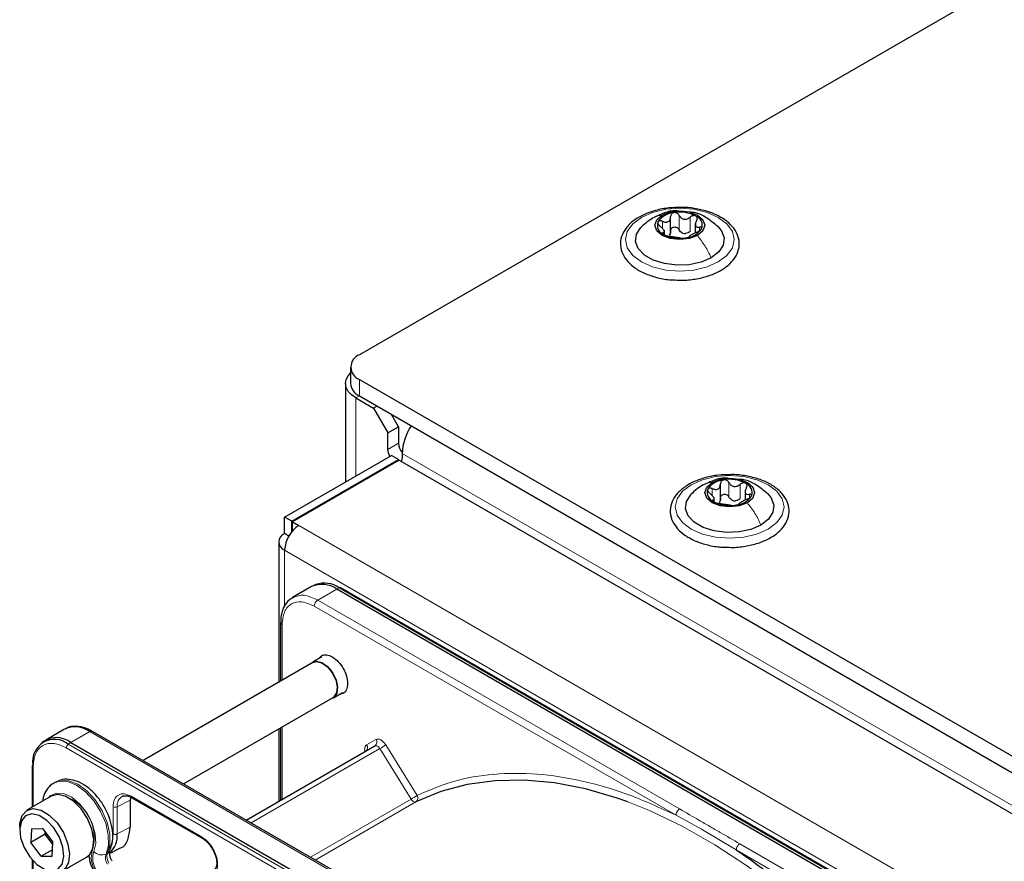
# Paper-space layout 'Blatt2' of a CAD drawing. Header units: millimetres. Extents: x 5 to 418, y 2 to 292.
# Tile 61 of 100: x 86 to 102, y 238 to 252. Entities that reach past the tile are written whole.
import ezdxf

# ---------------------------------------------------------------- set-up
doc = ezdxf.new("R2010")
doc.units = ezdxf.units.MM

psp = doc.layouts.new('Blatt2')

# ---------------------------------------------------------------- linework, layer by layer
at = {"color": 7, "linetype": 'Continuous', "lineweight": 25}
for p, q in [((110.534, 257.379), (91.395, 246.33)), ((96.545, 248.351), (96.545, 248.614)), ((96.954, 248.51), (96.954, 248.347)), ((96.442, 248.322), (96.442, 248.39)), ((91.248, 246.126), (91.248, 245.854)), ((91.395, 245.922), (149.142, 212.585)), ((91.165, 245.854), (91.165, 244.224)), ((91.336, 245.615), (91.63, 245.445)), ((91.395, 245.649), (149.142, 212.313)), ((91.689, 245.479), (91.63, 245.445)), ((91.63, 245.445), (91.866, 245.037)), ((92.043, 245.139), (91.925, 245.343)), ((91.866, 245.037), (92.043, 245.139)), ((92.043, 245.139), (92.043, 244.867)), ((91.866, 244.765), (91.866, 245.037)), ((90.157, 243.642), (91.925, 244.663)), ((90.275, 243.574), (92.043, 244.595)), ((92.055, 244.588), (90.287, 243.567)), ((92.043, 244.595), (91.925, 244.663)), ((92.043, 244.581), (92.043, 244.595)), ((92.055, 244.588), (148.364, 212.081)), ((92.102, 244.697), (92.102, 244.629)), ((97.37, 243.928), (97.37, 244.192)), ((97.266, 243.9), (97.266, 243.968)), ((97.779, 244.088), (97.779, 243.925)), ((90.275, 243.574), (90.157, 243.642)), ((90.157, 243.37), (90.157, 243.642)), ((90.275, 243.402), (90.275, 243.574)), ((90.287, 243.567), (90.393, 243.506)), ((90.287, 243.431), (90.287, 243.567)), ((90.226, 243.33), (90.157, 243.37)), ((90.287, 243.431), (90.296, 243.426)), ((90.06, 243.234), (90.06, 240.909)), ((90.602, 242.494), (90.288, 242.312)), ((90.674, 242.527), (90.629, 242.507)), ((104.059, 234.983), (91.084, 242.474)), ((103.994, 234.962), (91.019, 242.452)), ((90.092, 241.897), (90.092, 240.928)), ((90.776, 241.332), (90.623, 241.244)), ((90.627, 241.237), (87.815, 239.614)), ((90.964, 240.652), (91.118, 240.74)), ((88.482, 239.229), (90.96, 240.659)), ((86.517, 240.136), (86.204, 239.955)), ((91.165, 237.68), (86.976, 240.098)), ((90.06, 240.139), (90.06, 238.937)), ((90.092, 240.158), (90.092, 238.956)), ((86.179, 239.938), (86.139, 239.909)), ((86.621, 239.913), (99.596, 232.423)), ((89.523, 238.628), (91.652, 239.857)), ((85.98, 239.527), (85.98, 238.843)), ((86.365, 239.257), (86.341, 239.244)), ((86.399, 239.052), (86.295, 239.024)), ((86.295, 239.024), (85.894, 238.793)), ((87.61, 239.009), (87.6, 238.961)), ((87.6, 238.961), (87.6, 238.512)), ((87.628, 239.001), (88.802, 238.323)), ((85.773, 238.526), (85.773, 238.472)), ((85.967, 238.488), (85.957, 238.258)), ((86.192, 238.395), (85.957, 238.258)), ((85.967, 238.488), (86.149, 238.49)), ((86.149, 238.49), (86.32, 238.263)), ((86.192, 238.395), (86.194, 238.43)), ((86.192, 238.395), (86.217, 238.4)), ((86.319, 238.227), (86.192, 238.395)), ((86.128, 238.031), (85.957, 238.258)), ((86.31, 238.033), (86.32, 238.263)), ((86.315, 238.139), (86.128, 238.031)), ((87.261, 238.079), (87.433, 238.165)), ((85.98, 237.972), (85.98, 232.477)), ((86.128, 238.031), (86.31, 238.033)), ((86.477, 237.783), (86.878, 238.014))]:
    psp.add_line(p, q, dxfattribs=at)
at = {"color": 7, "linetype": 'Continuous', "lineweight": 18}
for p, q in [((96.41, 248.421), (96.41, 248.538)), ((96.686, 248.399), (96.686, 248.637)), ((96.871, 248.371), (96.871, 248.609)), ((96.422, 248.328), (96.422, 248.35)), ((97.023, 248.381), (97.023, 248.443)), ((91.395, 245.922), (91.395, 245.649)), ((91.395, 245.649), (91.336, 245.615)), ((91.336, 244.323), (91.336, 245.615)), ((92.043, 244.867), (91.866, 244.765)), ((148.317, 212.245), (92.102, 244.697)), ((97.235, 243.999), (97.235, 244.116)), ((97.511, 243.977), (97.511, 244.215)), ((97.696, 243.949), (97.696, 244.187)), ((97.247, 243.905), (97.247, 243.928)), ((97.848, 243.959), (97.848, 244.021)), ((90.393, 243.506), (146.49, 211.122)), ((90.157, 243.098), (146.254, 210.714)), ((90.157, 243.098), (90.157, 242.177)), ((91.019, 242.452), (91.062, 242.473)), ((91.062, 242.473), (104.037, 234.982)), ((90.705, 242.271), (91.019, 242.452)), ((96.636, 238.712), (90.646, 242.169)), ((96.694, 238.814), (90.705, 242.271)), ((90.116, 241.863), (90.116, 240.942)), ((86.621, 239.913), (86.934, 240.094)), ((86.934, 240.094), (91.123, 237.676)), ((90.116, 240.172), (90.116, 238.97)), ((86.577, 239.884), (86.621, 239.913)), ((99.553, 232.393), (86.577, 239.884)), ((91.515, 239.874), (91.669, 239.963)), ((91.832, 239.874), (92.349, 239.038)), ((99.52, 232.334), (86.545, 239.825)), ((89.602, 238.582), (91.733, 239.812)), ((92.25, 238.976), (91.733, 239.812)), ((85.995, 239.507), (85.995, 238.851)), ((87.6, 238.961), (87.388, 238.85)), ((87.618, 239.024), (88.792, 238.346)), ((92.25, 238.976), (90.585, 238.015)), ((92.33, 238.931), (90.664, 237.969)), ((87.319, 238.402), (87.319, 238.851)), ((87.388, 238.401), (87.388, 238.85)), ((96.636, 238.712), (97.055, 238.479)), ((87.6, 238.512), (87.388, 238.401)), ((97.055, 238.479), (97.632, 238.136)), ((103.681, 234.781), (97.691, 238.238)), ((87.225, 238.081), (87.202, 238.068)), ((103.622, 234.679), (97.632, 238.136)), ((85.995, 237.956), (85.995, 232.631))]:
    psp.add_line(p, q, dxfattribs=at)
at = {"color": 7, "linetype": 'Continuous', "lineweight": 18, "flags": 128}
for points in [[(96.062, 248.602), (96.248, 248.685), (96.465, 248.737), (96.698, 248.754), (96.931, 248.737), (97.148, 248.685), (97.334, 248.602), (97.477, 248.495), (97.567, 248.369), (97.598, 248.235), (97.567, 248.1), (97.477, 247.975), (97.334, 247.867), (97.148, 247.785), (96.931, 247.733), (96.698, 247.715), (96.465, 247.733), (96.248, 247.785), (96.062, 247.867), (95.919, 247.975), (95.829, 248.1), (95.798, 248.235), (95.829, 248.369), (95.919, 248.495), (96.062, 248.602)], [(96.887, 244.18), (97.073, 244.263), (97.29, 244.314), (97.523, 244.332), (97.756, 244.314), (97.973, 244.263), (98.159, 244.18), (98.302, 244.072), (98.392, 243.947), (98.423, 243.813), (98.392, 243.678), (98.302, 243.553), (98.159, 243.445), (97.973, 243.363), (97.756, 243.311), (97.523, 243.293), (97.29, 243.311), (97.073, 243.363), (96.887, 243.445), (96.743, 243.553), (96.654, 243.678), (96.623, 243.813), (96.654, 243.947), (96.743, 244.072), (96.887, 244.18)], [(91.733, 239.812), (91.724, 239.825), (91.714, 239.837), (91.703, 239.846), (91.692, 239.853), (91.681, 239.858), (91.671, 239.86), (91.661, 239.86), (91.652, 239.857)], [(87.202, 238.068), (87.242, 238.212), (87.24, 238.387), (87.196, 238.579), (87.113, 238.771), (86.998, 238.95), (86.86, 239.1), (86.711, 239.209), (86.562, 239.269), (86.426, 239.274), (86.341, 239.244)], [(86.365, 239.257), (86.449, 239.288), (86.586, 239.282), (86.735, 239.223), (86.884, 239.114), (87.021, 238.964), (87.136, 238.785), (87.219, 238.592), (87.263, 238.4), (87.265, 238.225), (87.225, 238.081)], [(86.248, 238.997), (86.278, 239.029), (86.378, 239.077), (86.501, 239.069), (86.636, 239.007), (86.768, 238.896), (86.884, 238.748), (86.972, 238.579), (87.023, 238.405), (87.032, 238.243), (86.998, 238.112)], [(92.33, 238.931), (92.321, 238.929), (92.311, 238.928), (92.301, 238.931), (92.29, 238.936), (92.279, 238.943), (92.269, 238.953), (92.259, 238.964), (92.25, 238.976)], [(101.719, 233.617), (101.301, 234.256), (100.858, 234.872), (100.391, 235.46), (99.905, 236.017), (99.401, 236.539), (98.883, 237.023), (98.355, 237.467), (97.819, 237.867), (97.278, 238.222), (96.736, 238.529), (96.196, 238.786), (95.836, 238.93)]]:
    psp.add_lwpolyline(points, dxfattribs=at)
at = {"color": 7, "linetype": 'Continuous', "lineweight": 25, "flags": 128}
for points in [[(96.406, 248.641), (96.54, 248.693), (96.698, 248.711), (96.856, 248.693), (96.99, 248.641), (97.079, 248.564), (97.11, 248.473), (97.079, 248.382), (96.99, 248.305)], [(96.99, 248.305), (96.856, 248.253), (96.698, 248.235), (96.54, 248.253), (96.406, 248.305), (96.317, 248.382), (96.285, 248.473), (96.317, 248.564), (96.406, 248.641)], [(97.216, 247.935), (97.049, 247.863), (96.854, 247.821), (96.646, 247.813), (96.442, 247.838), (96.258, 247.896), (96.111, 247.981), (96.011, 248.087), (95.966, 248.205), (95.981, 248.325), (96.054, 248.438), (96.059, 248.443)], [(97.328, 248.451), (97.385, 248.383), (97.429, 248.265), (97.415, 248.145), (97.342, 248.032), (97.216, 247.935)], [(91.336, 245.615), (91.263, 245.666), (91.209, 245.725), (91.176, 245.788), (91.165, 245.854), (91.176, 245.919), (91.209, 245.982), (91.248, 246.027)], [(91.901, 244.649), (91.875, 244.708), (91.866, 244.765)], [(92.102, 244.629), (92.093, 244.582), (92.086, 244.57)], [(97.231, 244.219), (97.365, 244.271), (97.523, 244.289), (97.681, 244.271), (97.815, 244.219), (97.904, 244.142), (97.935, 244.051), (97.904, 243.96), (97.815, 243.882)], [(97.815, 243.882), (97.681, 243.831), (97.523, 243.813), (97.365, 243.831), (97.231, 243.882), (97.142, 243.96), (97.11, 244.051), (97.142, 244.142), (97.231, 244.219)], [(98.041, 243.513), (97.874, 243.441), (97.679, 243.399), (97.471, 243.39), (97.267, 243.416), (97.083, 243.474), (96.936, 243.559), (96.836, 243.665), (96.791, 243.782), (96.806, 243.903), (96.879, 244.015), (96.884, 244.02)], [(98.153, 244.029), (98.21, 243.961), (98.254, 243.843), (98.239, 243.723), (98.167, 243.61), (98.041, 243.513)], [(90.589, 241.215), (90.61, 241.235), (90.684, 241.26), (90.775, 241.237), (90.868, 241.17), (90.95, 241.07), (91.009, 240.95), (91.034, 240.831), (91.023, 240.729), (90.977, 240.661), (90.923, 240.638)], [(90.627, 241.237), (90.686, 241.252), (90.775, 241.23), (90.866, 241.165), (90.947, 241.067), (91.004, 240.95), (91.029, 240.834), (91.018, 240.735), (90.973, 240.668), (90.96, 240.659)], [(95.836, 238.93), (95.661, 238.991), (95.135, 239.145), (94.621, 239.244), (94.121, 239.29), (93.64, 239.281), (93.179, 239.218), (92.741, 239.101), (92.33, 238.931)], [(86.878, 238.014), (86.926, 238.053), (86.984, 238.162), (86.998, 238.309), (86.968, 238.479), (86.896, 238.654), (86.791, 238.814), (86.664, 238.942), (86.528, 239.024), (86.399, 239.052)], [(85.773, 238.526), (85.776, 238.575), (85.812, 238.705), (85.889, 238.79), (85.998, 238.82)], [(85.972, 238.732), (85.871, 238.702), (85.802, 238.619), (85.774, 238.493), (85.789, 238.339), (85.847, 238.175), (85.94, 238.021), (86.056, 237.897), (86.183, 237.816), (86.305, 237.789), (86.406, 237.819), (86.475, 237.902), (86.503, 238.028), (86.488, 238.182), (86.43, 238.346), (86.337, 238.5), (86.22, 238.624), (86.094, 238.705), (85.972, 238.732)], [(85.998, 238.82), (86.128, 238.793), (86.263, 238.711), (86.391, 238.583), (86.496, 238.423), (86.567, 238.248), (86.597, 238.078), (86.583, 237.93), (86.525, 237.822), (86.431, 237.763), (86.31, 237.762), (86.186, 237.812)]]:
    psp.add_lwpolyline(points, dxfattribs=at)
at = {"color": 7, "linetype": 'Continuous', "lineweight": 25}
for centre, radius, start, end in [((96.621, 248.34), 0.342, 93.4335, 146.5611), ((96.699, 248.115), 0.576, 62.6428, 99.7711), ((96.491, 248.474), 0.165, 160.539, 249.2579), ((96.905, 248.472), 0.165, 340.539, 69.2579), ((96.801, 248.546), 0.211, 254.2708, 268.1431), ((96.775, 248.606), 0.342, 273.4335, 326.5611), ((96.697, 248.831), 0.576, 242.6428, 279.7711), ((91.472, 246.126), 0.218, 110.7834, 249.2166), ((91.498, 245.878), 0.251, 185.6948, 245.6253), ((92.967, 244.663), 0.866, 145.4765, 177.7594), ((92.301, 244.88), 0.259, 182.8617, 219.6461), ((97.446, 243.918), 0.342, 93.4335, 146.5611), ((97.524, 243.693), 0.576, 62.6428, 99.7711), ((97.316, 244.052), 0.165, 160.539, 249.2579), ((97.73, 244.05), 0.165, 340.539, 69.2579), ((97.599, 244.183), 0.342, 273.4335, 326.5611), ((97.522, 244.409), 0.576, 242.6428, 279.7711), ((97.625, 244.124), 0.211, 254.2708, 268.1431), ((90.669, 243.075), 0.512, 122.6055, 177.3945), ((90.209, 243.234), 0.146, 110.7834, 249.2166), ((90.775, 242.112), 0.419, 54.3824, 114.3071), ((90.815, 242.122), 0.429, 54.844, 109.1737), ((91.074, 242.453), 0.0233, 64.1059, 120.3461), ((86.69, 239.754), 0.419, 54.3824, 114.3071), ((86.958, 240.06), 0.0419, 65.6929, 125.6176), ((86.349, 239.604), 0.362, 50.7967, 189.214), ((86.382, 239.605), 0.39, 52.237, 121.2851), ((86.003, 239.526), 0.0233, 119.6454, 175.8931), ((87.01, 238.368), 0.379, 312.0455, 5.0454)]:
    psp.add_arc(centre, radius, start, end, dxfattribs=at)
at = {"color": 7, "linetype": 'Continuous', "lineweight": 18}
for centre, radius, start, end in [((86.623, 239.821), 0.0777, 125.6892, 177.1989), ((91.452, 239.829), 0.0772, 307.8335, 35.0766), ((91.607, 239.919), 0.0769, 306.3512, 35.1851), ((90.964, 241.145), 1.539, 299.9888, 304.3156), ((86.004, 239.529), 0.0242, 184.4143, 246.9058), ((86.278, 238.339), 0.728, 343.7575, 77.8727), ((87.561, 238.874), 0.175, 119.2886, 187.7145), ((91.481, 240.309), 1.539, 299.9888, 304.3156), ((92.283, 238.995), 0.0788, 306.4033, 33.6243), ((87.358, 238.015), 0.4, 162.4884, 214.4618), ((87.344, 238.003), 0.362, 162.4884, 214.4618), ((87.13, 238.226), 0.174, 221.048, 294.5), ((87.383, 238.01), 0.19, 162.4884, 214.4618), ((87.407, 238.024), 0.19, 162.4884, 214.4618), ((87.18, 238.162), 0.0922, 299.1324, 333.6598)]:
    psp.add_arc(centre, radius, start, end, dxfattribs=at)
at = {"color": 7, "linetype": 'Continuous', "lineweight": 25}
for points, knots in [([(96.714, 248.768), (96.647, 248.767), (96.504, 248.765), (96.294, 248.723), (96.095, 248.653), (95.928, 248.554), (95.801, 248.432), (95.725, 248.29), (95.706, 248.141), (95.744, 247.998), (95.829, 247.87), (95.929, 247.782), (96, 247.739), (96.02, 247.727)], [0, 0, 0, 0, 0.086679, 0.18602, 0.285774, 0.386232, 0.487425, 0.587594, 0.683756, 0.776289, 0.868666, 0.964239, 1, 1, 1, 1]), ([(96.675, 248.708), (96.659, 248.71), (96.581, 248.719), (96.447, 248.685), (96.342, 248.636), (96.293, 248.613)], [0, 0, 0, 0, 0.12537, 0.585999, 1, 1, 1, 1]), ([(96.601, 248.682), (96.593, 248.68), (96.576, 248.676), (96.558, 248.659), (96.547, 248.639), (96.546, 248.623), (96.545, 248.616)], [0, 0, 0, 0, 0.250033, 0.499632, 0.749228, 1, 1, 1, 1]), ([(96.686, 248.637), (96.682, 248.644), (96.673, 248.658), (96.652, 248.674), (96.627, 248.683), (96.61, 248.682), (96.601, 248.682)], [0, 0, 0, 0, 0.249815, 0.499908, 0.75012, 1, 1, 1, 1]), ([(96.623, 247.569), (96.667, 247.567), (96.787, 247.56), (96.983, 247.584), (97.194, 247.638), (97.38, 247.722), (97.531, 247.831), (97.636, 247.963), (97.687, 248.11), (97.679, 248.258), (97.62, 248.395), (97.514, 248.516), (97.367, 248.619), (97.181, 248.7), (96.969, 248.75), (96.808, 248.772), (96.723, 248.768), (96.714, 248.768)], [0, 0, 0, 0, 0.043178, 0.116961, 0.19094, 0.26533, 0.340301, 0.415461, 0.48884, 0.558844, 0.627333, 0.696902, 0.76915, 0.842962, 0.916921, 0.990714, 1, 1, 1, 1]), ([(97.333, 248.446), (97.264, 248.504), (97.143, 248.604), (96.977, 248.683), (96.889, 248.688), (96.867, 248.69)], [0, 0, 0, 0, 0.507466, 0.877443, 1, 1, 1, 1]), ([(96.259, 248.598), (96.225, 248.577), (96.153, 248.532), (96.09, 248.472), (96.057, 248.441)], [0, 0, 0, 0, 0.473586, 1, 1, 1, 1]), ([(96.336, 248.529), (96.334, 248.524), (96.332, 248.513), (96.339, 248.493), (96.353, 248.473), (96.366, 248.462), (96.373, 248.456)], [0, 0, 0, 0, 0.249857, 0.499466, 0.749011, 1, 1, 1, 1]), ([(96.41, 248.538), (96.402, 248.541), (96.387, 248.546), (96.364, 248.547), (96.345, 248.542), (96.339, 248.533), (96.336, 248.529)], [0, 0, 0, 0, 0.249807, 0.500055, 0.750309, 1, 1, 1, 1]), ([(96.41, 248.538), (96.427, 248.532), (96.453, 248.523), (96.485, 248.525), (96.508, 248.532), (96.525, 248.547), (96.542, 248.574), (96.544, 248.599), (96.545, 248.616)], [0, 0, 0, 0, 0.249168, 0.374303, 0.498903, 0.623987, 0.749746, 1, 1, 1, 1]), ([(96.686, 248.637), (96.696, 248.623), (96.71, 248.6), (96.741, 248.581), (96.767, 248.573), (96.795, 248.573), (96.832, 248.581), (96.855, 248.598), (96.871, 248.609)], [0, 0, 0, 0, 0.249199, 0.374336, 0.49893, 0.624007, 0.749759, 1, 1, 1, 1]), ([(96.963, 248.626), (96.956, 248.629), (96.943, 248.635), (96.917, 248.633), (96.892, 248.625), (96.878, 248.614), (96.871, 248.609)], [0, 0, 0, 0, 0.249991, 0.499611, 0.749127, 1, 1, 1, 1]), ([(96.974, 248.549), (96.967, 248.534), (96.955, 248.51), (96.954, 248.481), (96.958, 248.463), (96.968, 248.45), (96.988, 248.44), (97.009, 248.442), (97.023, 248.443)], [0, 0, 0, 0, 0.249201, 0.374338, 0.498932, 0.624008, 0.74976, 1, 1, 1, 1]), ([(96.974, 248.549), (96.977, 248.557), (96.985, 248.571), (96.986, 248.593), (96.98, 248.613), (96.969, 248.622), (96.963, 248.626)], [0, 0, 0, 0, 0.249852, 0.499902, 0.750115, 1, 1, 1, 1]), ([(96.422, 248.35), (96.429, 248.352), (96.441, 248.355), (96.442, 248.369), (96.438, 248.382), (96.428, 248.4), (96.408, 248.425), (96.387, 248.444), (96.373, 248.456)], [0, 0, 0, 0, 0.249201, 0.3743378, 0.4989316, 0.6240084, 0.74976, 1, 1, 1, 1]), ([(96.422, 248.35), (96.418, 248.349), (96.411, 248.347), (96.41, 248.34), (96.416, 248.331), (96.427, 248.323), (96.433, 248.32)], [0, 0, 0, 0, 0.249852, 0.499902, 0.750115, 1, 1, 1, 1]), ([(96.545, 248.378), (96.545, 248.365), (96.544, 248.339), (96.53, 248.319), (96.524, 248.309)], [0, 0, 0, 0, 0.50155, 1, 1, 1, 1]), ([(96.545, 248.378), (96.546, 248.385), (96.547, 248.401), (96.558, 248.421), (96.576, 248.437), (96.6, 248.445), (96.627, 248.445), (96.652, 248.436), (96.673, 248.42), (96.682, 248.406), (96.686, 248.399)], [0, 0, 0, 0, 0.125193, 0.249438, 0.374279, 0.499024, 0.623869, 0.749369, 0.87443, 1, 1, 1, 1]), ([(96.743, 248.343), (96.731, 248.35), (96.707, 248.364), (96.693, 248.388), (96.686, 248.399)], [0, 0, 0, 0, 0.498457, 1, 1, 1, 1]), ([(96.871, 248.371), (96.859, 248.362), (96.836, 248.344), (96.808, 248.338), (96.794, 248.335)], [0, 0, 0, 0, 0.501552, 1, 1, 1, 1]), ([(96.986, 248.362), (96.969, 248.354), (96.943, 248.343), (96.91, 248.325), (96.888, 248.313), (96.871, 248.302), (96.854, 248.291), (96.852, 248.287), (96.851, 248.284)], [0, 0, 0, 0, 0.249168, 0.374303, 0.498903, 0.623987, 0.749746, 1, 1, 1, 1]), ([(96.986, 248.362), (96.993, 248.365), (97.009, 248.372), (97.032, 248.386), (97.051, 248.402), (97.057, 248.412), (97.06, 248.417)], [0, 0, 0, 0, 0.249807, 0.500055, 0.750309, 1, 1, 1, 1]), ([(97.06, 248.417), (97.062, 248.422), (97.064, 248.431), (97.057, 248.44), (97.043, 248.445), (97.03, 248.444), (97.023, 248.443)], [0, 0, 0, 0, 0.249857, 0.499466, 0.749011, 1, 1, 1, 1]), ([(96.433, 248.32), (96.44, 248.316), (96.453, 248.309), (96.479, 248.3), (96.504, 248.294), (96.518, 248.291), (96.525, 248.29)], [0, 0, 0, 0, 0.249991, 0.499611, 0.749127, 1, 1, 1, 1]), ([(96.71, 248.262), (96.7, 248.263), (96.686, 248.265), (96.655, 248.269), (96.629, 248.273), (96.601, 248.277), (96.564, 248.284), (96.541, 248.288), (96.525, 248.29)], [0, 0, 0, 0, 0.249199, 0.374336, 0.49893, 0.624007, 0.749759, 1, 1, 1, 1]), ([(96.71, 248.262), (96.714, 248.261), (96.723, 248.26), (96.744, 248.259), (96.769, 248.26), (96.786, 248.263), (96.795, 248.264)], [0, 0, 0, 0, 0.2498147, 0.4999078, 0.7501201, 1, 1, 1, 1]), ([(96.795, 248.264), (96.803, 248.265), (96.82, 248.268), (96.838, 248.274), (96.849, 248.28), (96.85, 248.282), (96.851, 248.284)], [0, 0, 0, 0, 0.250033, 0.499632, 0.749228, 1, 1, 1, 1]), ([(96.02, 247.727), (96.05, 247.711), (96.138, 247.664), (96.308, 247.608), (96.484, 247.572), (96.592, 247.57), (96.623, 247.569)], [0, 0, 0, 0, 0.180167, 0.52014, 0.85956, 1, 1, 1, 1]), ([(97.538, 244.346), (97.472, 244.345), (97.329, 244.342), (97.119, 244.301), (96.92, 244.231), (96.753, 244.132), (96.626, 244.009), (96.55, 243.868), (96.531, 243.719), (96.568, 243.576), (96.654, 243.448), (96.754, 243.36), (96.825, 243.317), (96.845, 243.305)], [0, 0, 0, 0, 0.086679, 0.18602, 0.285774, 0.386232, 0.487425, 0.587594, 0.683756, 0.776289, 0.868666, 0.964239, 1, 1, 1, 1]), ([(97.5, 244.286), (97.484, 244.288), (97.406, 244.297), (97.272, 244.263), (97.167, 244.214), (97.118, 244.19)], [0, 0, 0, 0, 0.12537, 0.585999, 1, 1, 1, 1]), ([(97.426, 244.26), (97.418, 244.258), (97.401, 244.253), (97.383, 244.237), (97.372, 244.217), (97.371, 244.201), (97.37, 244.193)], [0, 0, 0, 0, 0.250033, 0.499632, 0.749228, 1, 1, 1, 1]), ([(97.511, 244.215), (97.507, 244.222), (97.498, 244.236), (97.477, 244.252), (97.452, 244.261), (97.435, 244.26), (97.426, 244.26)], [0, 0, 0, 0, 0.249815, 0.499908, 0.75012, 1, 1, 1, 1]), ([(97.448, 243.147), (97.492, 243.145), (97.612, 243.138), (97.808, 243.162), (98.019, 243.216), (98.205, 243.3), (98.356, 243.409), (98.461, 243.541), (98.512, 243.688), (98.504, 243.836), (98.445, 243.972), (98.339, 244.094), (98.191, 244.197), (98.006, 244.278), (97.794, 244.328), (97.633, 244.35), (97.548, 244.346), (97.538, 244.346)], [0, 0, 0, 0, 0.043178, 0.116961, 0.19094, 0.26533, 0.340301, 0.415461, 0.48884, 0.558844, 0.627333, 0.696902, 0.76915, 0.842962, 0.916921, 0.990714, 1, 1, 1, 1]), ([(98.158, 244.024), (98.089, 244.082), (97.968, 244.182), (97.802, 244.261), (97.714, 244.266), (97.692, 244.268)], [0, 0, 0, 0, 0.507466, 0.877443, 1, 1, 1, 1]), ([(97.084, 244.176), (97.05, 244.155), (96.977, 244.11), (96.915, 244.05), (96.882, 244.018)], [0, 0, 0, 0, 0.473586, 1, 1, 1, 1]), ([(97.161, 244.107), (97.159, 244.101), (97.156, 244.091), (97.164, 244.071), (97.178, 244.051), (97.191, 244.04), (97.198, 244.034)], [0, 0, 0, 0, 0.249857, 0.499466, 0.749011, 1, 1, 1, 1]), ([(97.235, 244.116), (97.227, 244.118), (97.212, 244.124), (97.189, 244.125), (97.17, 244.12), (97.164, 244.111), (97.161, 244.107)], [0, 0, 0, 0, 0.249807, 0.500055, 0.750309, 1, 1, 1, 1]), ([(97.235, 244.116), (97.252, 244.11), (97.278, 244.1), (97.31, 244.102), (97.333, 244.11), (97.35, 244.125), (97.367, 244.152), (97.369, 244.177), (97.37, 244.193)], [0, 0, 0, 0, 0.249168, 0.374303, 0.498903, 0.623987, 0.749746, 1, 1, 1, 1]), ([(97.511, 244.215), (97.521, 244.2), (97.535, 244.178), (97.566, 244.159), (97.592, 244.151), (97.62, 244.15), (97.657, 244.159), (97.68, 244.176), (97.696, 244.187)], [0, 0, 0, 0, 0.249199, 0.374336, 0.49893, 0.624007, 0.749759, 1, 1, 1, 1]), ([(97.788, 244.204), (97.781, 244.207), (97.768, 244.212), (97.742, 244.211), (97.717, 244.202), (97.703, 244.192), (97.696, 244.187)], [0, 0, 0, 0, 0.249991, 0.499611, 0.749127, 1, 1, 1, 1]), ([(97.799, 244.127), (97.791, 244.112), (97.78, 244.088), (97.779, 244.059), (97.783, 244.041), (97.793, 244.028), (97.813, 244.018), (97.834, 244.019), (97.848, 244.021)], [0, 0, 0, 0, 0.249201, 0.374338, 0.498932, 0.624008, 0.74976, 1, 1, 1, 1]), ([(97.799, 244.127), (97.802, 244.134), (97.809, 244.149), (97.811, 244.171), (97.805, 244.191), (97.794, 244.199), (97.788, 244.204)], [0, 0, 0, 0, 0.249852, 0.499902, 0.750115, 1, 1, 1, 1]), ([(97.247, 243.928), (97.254, 243.93), (97.265, 243.933), (97.267, 243.946), (97.263, 243.96), (97.253, 243.978), (97.233, 244.003), (97.212, 244.022), (97.198, 244.034)], [0, 0, 0, 0, 0.249201, 0.374338, 0.498932, 0.624008, 0.74976, 1, 1, 1, 1]), ([(97.247, 243.928), (97.243, 243.927), (97.236, 243.925), (97.235, 243.918), (97.241, 243.908), (97.252, 243.901), (97.258, 243.898)], [0, 0, 0, 0, 0.249852, 0.499902, 0.750115, 1, 1, 1, 1]), ([(97.37, 243.955), (97.37, 243.942), (97.369, 243.917), (97.355, 243.897), (97.348, 243.887)], [0, 0, 0, 0, 0.50155, 1, 1, 1, 1]), ([(97.37, 243.955), (97.371, 243.963), (97.372, 243.978), (97.383, 243.999), (97.401, 244.015), (97.425, 244.023), (97.452, 244.023), (97.477, 244.014), (97.498, 243.998), (97.507, 243.984), (97.511, 243.977)], [0, 0, 0, 0, 0.125193, 0.249438, 0.374279, 0.499024, 0.623869, 0.749369, 0.87443, 1, 1, 1, 1]), ([(97.568, 243.921), (97.556, 243.928), (97.532, 243.942), (97.518, 243.965), (97.511, 243.977)], [0, 0, 0, 0, 0.498457, 1, 1, 1, 1]), ([(97.696, 243.949), (97.684, 243.94), (97.661, 243.922), (97.633, 243.916), (97.619, 243.913)], [0, 0, 0, 0, 0.501552, 1, 1, 1, 1]), ([(97.811, 243.939), (97.794, 243.932), (97.768, 243.921), (97.735, 243.903), (97.713, 243.891), (97.696, 243.88), (97.679, 243.869), (97.677, 243.864), (97.676, 243.861)], [0, 0, 0, 0, 0.249168, 0.374303, 0.498903, 0.623987, 0.749746, 1, 1, 1, 1]), ([(97.811, 243.939), (97.818, 243.943), (97.834, 243.95), (97.857, 243.964), (97.876, 243.979), (97.882, 243.99), (97.885, 243.995)], [0, 0, 0, 0, 0.249807, 0.500055, 0.750309, 1, 1, 1, 1]), ([(97.885, 243.995), (97.887, 243.999), (97.889, 244.009), (97.882, 244.018), (97.868, 244.023), (97.855, 244.021), (97.848, 244.021)], [0, 0, 0, 0, 0.249857, 0.499466, 0.749011, 1, 1, 1, 1]), ([(97.258, 243.898), (97.265, 243.894), (97.278, 243.887), (97.304, 243.878), (97.329, 243.872), (97.343, 243.869), (97.35, 243.868)], [0, 0, 0, 0, 0.249991, 0.499611, 0.749127, 1, 1, 1, 1]), ([(97.535, 243.84), (97.525, 243.841), (97.511, 243.843), (97.48, 243.847), (97.453, 243.85), (97.426, 243.855), (97.389, 243.862), (97.366, 243.866), (97.35, 243.868)], [0, 0, 0, 0, 0.249199, 0.374336, 0.49893, 0.624007, 0.749759, 1, 1, 1, 1]), ([(97.535, 243.84), (97.539, 243.839), (97.548, 243.838), (97.569, 243.837), (97.594, 243.838), (97.611, 243.84), (97.62, 243.842)], [0, 0, 0, 0, 0.2498147, 0.4999078, 0.7501201, 1, 1, 1, 1]), ([(97.62, 243.842), (97.628, 243.843), (97.645, 243.846), (97.663, 243.852), (97.674, 243.857), (97.675, 243.86), (97.676, 243.861)], [0, 0, 0, 0, 0.250033, 0.499632, 0.749228, 1, 1, 1, 1]), ([(96.845, 243.305), (96.875, 243.289), (96.963, 243.242), (97.133, 243.186), (97.309, 243.149), (97.417, 243.148), (97.448, 243.147)], [0, 0, 0, 0, 0.180167, 0.52014, 0.85956, 1, 1, 1, 1]), ([(90.302, 242.314), (90.28, 242.302), (90.219, 242.272), (90.151, 242.18), (90.107, 242.059), (90.089, 241.962), (90.093, 241.905), (90.094, 241.896)], [0, 0, 0, 0, 0.167856, 0.44212, 0.708909, 0.953399, 1, 1, 1, 1]), ([(90.734, 241.308), (90.744, 241.323), (90.771, 241.361), (90.848, 241.37), (90.947, 241.337), (91.046, 241.256), (91.13, 241.143), (91.189, 241.012), (91.196, 240.931), (91.2, 240.89)], [0, 0, 0, 0, 0.092391, 0.243659, 0.394927, 0.546196, 0.697464, 0.848732, 1, 1, 1, 1]), ([(91.2, 240.89), (91.196, 240.854), (91.188, 240.783), (91.139, 240.722), (91.093, 240.718), (91.076, 240.716)], [0, 0, 0, 0, 0.382955, 0.765909, 1, 1, 1, 1]), ([(86.975, 240.096), (86.953, 240.109), (86.894, 240.144), (86.795, 240.175), (86.681, 240.186), (86.587, 240.174), (86.541, 240.144), (86.526, 240.134)], [0, 0, 0, 0, 0.143792, 0.380812, 0.625008, 0.880873, 1, 1, 1, 1]), ([(91.506, 239.776), (91.506, 239.775), (91.506, 239.775), (91.502, 239.769), (91.499, 239.768), (91.498, 239.768)], [0, 0, 0, 0, 0.337931, 0.908636, 1, 1, 1, 1]), ([(86.343, 239.239), (86.333, 239.235), (86.28, 239.213), (86.215, 239.129), (86.164, 239.032), (86.157, 238.963), (86.155, 238.944)], [0, 0, 0, 0, 0.0970852, 0.473832, 0.8469473, 1, 1, 1, 1]), ([(87.263, 238.121), (87.275, 238.149), (87.305, 238.223), (87.32, 238.364), (87.3, 238.539), (87.241, 238.723), (87.148, 238.901), (87.028, 239.06), (86.886, 239.189), (86.736, 239.274), (86.589, 239.31), (86.462, 239.305), (86.396, 239.269), (86.369, 239.254)], [0, 0, 0, 0, 0.0578994, 0.1526859, 0.2517337, 0.3527263, 0.4534883, 0.5545232, 0.6566151, 0.760844, 0.8534751, 0.939999, 1, 1, 1, 1]), ([(87.476, 239.023), (87.482, 239.027), (87.492, 239.035), (87.51, 239.033), (87.518, 239.032)], [0, 0, 0, 0, 0.517593, 1, 1, 1, 1]), ([(87.518, 239.032), (87.531, 239.032), (87.561, 239.033), (87.603, 239.018), (87.627, 239.001), (87.628, 239.001)], [0, 0, 0, 0, 0.424183, 0.976421, 1, 1, 1, 1]), ([(87.628, 239.001), (87.631, 239), (87.638, 238.997), (87.647, 239.001), (87.651, 239.003)], [0, 0, 0, 0, 0.4822783, 1, 1, 1, 1]), ([(87.431, 238.169), (87.436, 238.17), (87.499, 238.181), (87.574, 238.294), (87.592, 238.439), (87.6, 238.512)], [0, 0, 0, 0, 0.0447603, 0.5223801, 1, 1, 1, 1]), ([(88.802, 238.324), (88.805, 238.322), (88.812, 238.32), (88.821, 238.323), (88.825, 238.325)], [0, 0, 0, 0, 0.482284, 1, 1, 1, 1]), ([(88.802, 238.323), (88.802, 238.323), (88.817, 238.317), (88.849, 238.291), (88.907, 238.238), (88.943, 238.184), (88.966, 238.149)], [0, 0, 0, 0, 0.0015, 0.266685, 0.530343, 1, 1, 1, 1]), ([(87.305, 237.948), (87.297, 237.962), (87.279, 237.996), (87.263, 238.048), (87.258, 238.091), (87.261, 238.117), (87.262, 238.12), (87.263, 238.121)], [0, 0, 0, 0, 0.176806, 0.422684, 0.629977, 0.82324, 1, 1, 1, 1]), ([(88.966, 238.149), (88.984, 238.113), (89.009, 238.063), (89.028, 237.99), (89.036, 237.936), (89.033, 237.88), (89.02, 237.837), (89.004, 237.81), (88.99, 237.804), (88.985, 237.802)], [0, 0, 0, 0, 0.2383433, 0.3308667, 0.4759697, 0.6178962, 0.7639863, 0.9223789, 1, 1, 1, 1]), ([(97.632, 238.136), (97.886, 237.96), (98.396, 237.605), (99.147, 236.959), (99.877, 236.236), (100.573, 235.439), (101.229, 234.588), (101.622, 233.981), (101.818, 233.679)], [0, 0, 0, 0, 0.1654902, 0.3322377, 0.5, 0.6677501, 0.8345038, 1, 1, 1, 1]), ([(86.916, 238.044), (86.923, 237.997), (86.937, 237.906), (86.982, 237.818), (87.005, 237.775)], [0, 0, 0, 0, 0.504874, 1, 1, 1, 1])]:
    psp.add_open_spline(points, degree=3, knots=knots, dxfattribs=at)
at = {"color": 7, "linetype": 'Continuous', "lineweight": 18}
for points, knots in [([(96.261, 248.595), (96.268, 248.6), (96.307, 248.631), (96.361, 248.637), (96.406, 248.641)], [0, 0, 0, 0, 0.162643, 1, 1, 1, 1]), ([(97.086, 244.173), (97.093, 244.178), (97.132, 244.209), (97.186, 244.215), (97.231, 244.219)], [0, 0, 0, 0, 0.162643, 1, 1, 1, 1]), ([(90.3, 242.315), (90.357, 242.335), (90.475, 242.377), (90.627, 242.307), (90.705, 242.271)], [0, 0, 0, 0, 0.4847258, 1, 1, 1, 1]), ([(90.646, 242.169), (90.577, 242.2), (90.438, 242.262), (90.263, 242.222), (90.14, 242.09), (90.124, 241.939), (90.116, 241.863)], [0, 0, 0, 0, 0.25, 0.5, 0.75, 1, 1, 1, 1]), ([(90.116, 241.863), (90.109, 241.868), (90.095, 241.878), (90.093, 241.89), (90.092, 241.896)], [0, 0, 0, 0, 0.5161433, 1, 1, 1, 1]), ([(86.545, 239.825), (86.476, 239.856), (86.369, 239.905), (86.241, 239.899), (86.153, 239.868), (86.082, 239.807), (86.013, 239.699), (86.002, 239.583), (85.995, 239.507)], [0, 0, 0, 0, 0.2394568, 0.3683607, 0.5, 0.6316393, 0.7605432, 1, 1, 1, 1]), ([(91.485, 239.773), (91.483, 239.782), (91.478, 239.811), (91.488, 239.85), (91.506, 239.866), (91.515, 239.874)], [0, 0, 0, 0, 0.205862, 0.617587, 1, 1, 1, 1]), ([(91.669, 239.963), (91.681, 239.967), (91.704, 239.975), (91.75, 239.96), (91.796, 239.925), (91.82, 239.891), (91.832, 239.874)], [0, 0, 0, 0, 0.240773, 0.5, 0.759227, 1, 1, 1, 1]), ([(92.349, 239.038), (92.547, 239.123), (92.945, 239.293), (93.614, 239.405), (94.327, 239.41), (95.077, 239.294), (95.849, 239.072), (96.374, 238.831), (96.636, 238.712)], [0, 0, 0, 0, 0.165419, 0.332172, 0.5, 0.667816, 0.834575, 1, 1, 1, 1]), ([(87.319, 238.851), (87.323, 238.894), (87.332, 238.979), (87.401, 239.053), (87.5, 239.076), (87.578, 239.041), (87.618, 239.024)], [0, 0, 0, 0, 0.25, 0.5, 0.75, 1, 1, 1, 1]), ([(87.618, 239.024), (87.618, 239.019), (87.619, 239.01), (87.624, 239.002), (87.628, 239.001), (87.628, 239.001)], [0, 0, 0, 0, 0.4834479, 0.9669025, 1, 1, 1, 1]), ([(97.691, 238.238), (97.582, 238.301), (97.416, 238.397), (97.192, 238.526), (96.969, 238.655), (96.803, 238.751), (96.694, 238.814)], [0, 0, 0, 0, 0.328002, 0.499943, 0.671978, 1, 1, 1, 1]), ([(87.241, 238.145), (87.257, 238.168), (87.304, 238.233), (87.313, 238.336), (87.319, 238.402)], [0, 0, 0, 0, 0.349939, 1, 1, 1, 1]), ([(88.792, 238.346), (88.818, 238.328), (88.874, 238.29), (88.949, 238.2), (89.007, 238.096), (89.043, 237.989), (89.053, 237.888), (89.037, 237.801), (88.995, 237.739), (88.952, 237.725), (88.93, 237.718)], [0, 0, 0, 0, 0.1217125, 0.2499998, 0.3782872, 0.4999997, 0.6217122, 0.7499998, 0.8782874, 1, 1, 1, 1]), ([(88.792, 238.346), (88.792, 238.342), (88.793, 238.332), (88.798, 238.325), (88.802, 238.324), (88.802, 238.324)], [0, 0, 0, 0, 0.483457, 0.966913, 1, 1, 1, 1])]:
    psp.add_open_spline(points, degree=3, knots=knots, dxfattribs=at)
for points in [[(97.216, 247.935), (97.185, 248.001), (97.121, 248.132), (97.033, 248.247), (96.99, 248.305)], [(98.041, 243.513), (98.01, 243.579), (97.946, 243.71), (97.858, 243.825), (97.815, 243.882)], [(90.705, 242.271), (90.697, 242.266), (90.682, 242.255), (90.663, 242.228), (90.649, 242.198), (90.647, 242.179), (90.646, 242.169)], [(87.319, 238.851), (87.324, 238.849), (87.334, 238.845), (87.353, 238.842), (87.372, 238.844), (87.382, 238.848), (87.388, 238.85)], [(96.636, 238.712), (96.636, 238.721), (96.638, 238.74), (96.652, 238.77), (96.671, 238.797), (96.687, 238.808), (96.694, 238.814)], [(87.319, 238.402), (87.324, 238.4), (87.334, 238.396), (87.353, 238.393), (87.372, 238.395), (87.382, 238.399), (87.388, 238.401)], [(97.691, 238.238), (97.683, 238.233), (97.668, 238.222), (97.649, 238.195), (97.635, 238.165), (97.633, 238.146), (97.632, 238.136)]]:
    psp.add_open_spline(points, degree=3, dxfattribs=at)

doc.saveas('drawing.dxf')
